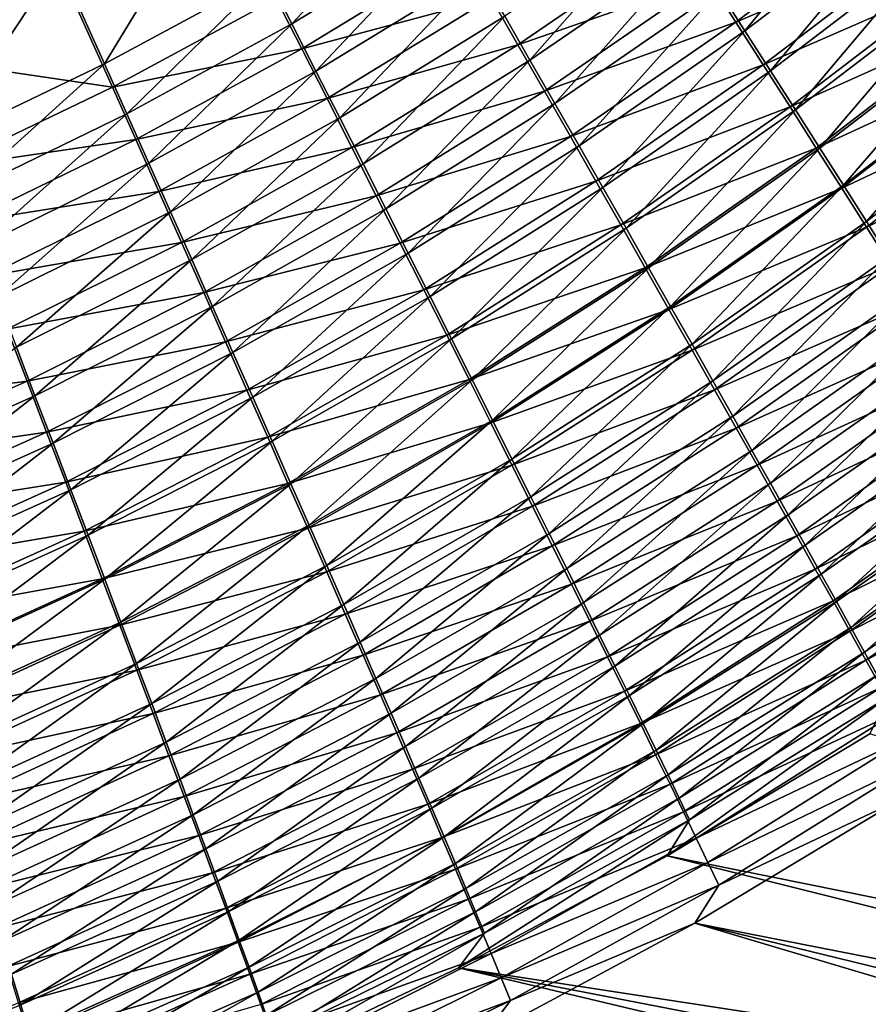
# Model space of a CAD drawing. Header units: metres. Extents: x -900 to 900, y -400 to 400.
# Tile 168 of 243: x 488 to 521, y -266 to -228. Entities that reach past the tile are written whole.
import ezdxf

# ---------------------------------------------------------------- set-up
doc = ezdxf.new("R2010")
doc.units = ezdxf.units.M

msp = doc.modelspace()

# ---------------------------------------------------------------- linework, layer by layer
at = {"layer": 'top'}
for points in [[(489.337891, -225.608505, -489.214813), (487.541382, -221.610062, -490.113922), (483.094116, -228.531937, -489.249817)], [(520.940369, -222.038162, -484.041016), (514.806274, -226.690552, -483.945801), (515.813599, -228.261948, -482.933075)], [(520.940369, -222.038162, -484.041016), (515.813599, -228.261948, -482.933075), (522.013123, -223.540604, -483.054932)], [(495.45816, -222.371109, -489.178009), (489.337891, -225.608505, -489.214813), (491.097595, -229.536926, -487.99057)], [(491.097595, -229.536926, -487.99057), (497.383942, -226.13916, -487.993622), (495.45816, -222.371109, -489.178009)], [(498.328613, -227.991348, -487.285156), (503.521576, -222.436081, -487.991394), (497.383942, -226.13916, -487.993622)], [(498.328613, -227.991348, -487.285156), (504.543335, -224.210403, -487.304718), (503.521576, -222.436081, -487.991394)], [(521.646057, -223.224533, -486.709045), (515.463318, -227.923996, -486.604858), (514.385925, -226.241791, -487.598938)], [(521.646057, -223.224533, -486.709045), (522.771423, -224.80394, -485.672852), (515.463318, -227.923996, -486.604858)], [(512.733276, -223.463058, -485.769806), (506.542511, -227.688644, -485.711548), (507.517517, -229.388351, -484.807587)], [(512.733276, -223.463058, -485.769806), (507.517517, -229.388351, -484.807587), (513.779053, -225.090271, -484.891754)], [(522.013123, -223.540604, -483.054932), (515.813599, -228.261948, -482.933075), (516.799927, -229.802521, -481.854828)], [(516.799927, -229.802521, -481.854828), (523.064209, -225.014481, -482.004913), (522.013123, -223.540604, -483.054932)], [(498.328613, -227.991348, -487.285156), (499.259399, -229.818909, -486.500549), (504.543335, -224.210403, -487.304718)], [(499.259399, -229.818909, -486.500549), (505.55072, -225.96196, -486.544342), (504.543335, -224.210403, -487.304718)], [(513.289063, -224.531281, -488.521606), (507.055664, -228.795639, -488.456207), (506.015533, -226.980637, -489.33139)], [(513.289063, -224.531281, -488.521606), (514.385925, -226.241791, -487.598938), (507.055664, -228.795639, -488.456207)], [(489.555481, -226.298203, -492.129059), (483.289215, -229.238678, -492.161194), (481.593872, -224.862442, -493.139069)], [(522.771423, -224.80394, -485.672852), (516.519897, -229.575806, -485.540649), (515.463318, -227.923996, -486.604858)], [(522.771423, -224.80394, -485.672852), (523.874023, -226.353302, -484.569489), (516.519897, -229.575806, -485.540649)], [(504.959076, -225.139465, -490.130463), (498.708801, -228.950684, -490.105591), (497.718231, -227.003845, -490.850128)], [(504.959076, -225.139465, -490.130463), (506.015533, -226.980637, -489.33139), (498.708801, -228.950684, -490.105591)], [(513.779053, -225.090271, -484.891754), (507.517517, -229.388351, -484.807587), (508.474548, -231.058975, -483.83374)], [(513.779053, -225.090271, -484.891754), (508.474548, -231.058975, -483.83374), (514.806274, -226.690552, -483.945801)], [(517.763916, -231.310303, -480.712189), (523.064209, -225.014481, -482.004913), (516.799927, -229.802521, -481.854828)], [(523.064209, -225.014481, -482.004913), (517.763916, -231.310303, -480.712189), (524.092346, -226.457962, -480.89212)], [(484.676453, -232.620102, -487.981598), (489.337891, -225.608505, -489.214813), (483.094116, -228.531937, -489.249817)], [(489.337891, -225.608505, -489.214813), (484.676453, -232.620102, -487.981598), (491.097595, -229.536926, -487.99057)], [(499.259399, -229.818909, -486.500549), (500.175201, -231.619568, -485.641174), (505.55072, -225.96196, -486.544342)], [(500.175201, -231.619568, -485.641174), (506.542511, -227.688644, -485.711548), (505.55072, -225.96196, -486.544342)], [(489.555481, -226.298203, -492.129059), (491.40033, -230.42717, -490.842468), (483.289215, -229.238678, -492.161194)], [(497.718231, -227.003845, -490.850128), (491.40033, -230.42717, -490.842468), (489.555481, -226.298203, -492.129059)], [(491.959991, -231.46669, -487.257965), (497.383942, -226.13916, -487.993622), (491.097595, -229.536926, -487.99057)], [(491.959991, -231.46669, -487.257965), (498.328613, -227.991348, -487.285156), (497.383942, -226.13916, -487.993622)], [(514.385925, -226.241791, -487.598938), (508.078156, -230.582275, -487.506226), (507.055664, -228.795639, -488.456207)], [(514.385925, -226.241791, -487.598938), (515.463318, -227.923996, -486.604858), (508.078156, -230.582275, -487.506226)], [(523.874023, -226.353302, -484.569489), (517.554382, -231.19519, -484.407532), (516.519897, -229.575806, -485.540649)], [(523.874023, -226.353302, -484.569489), (524.952515, -227.870697, -483.400146), (517.554382, -231.19519, -484.407532)], [(524.092346, -226.457962, -480.89212), (517.763916, -231.310303, -480.712189), (518.704285, -232.783386, -479.50647)], [(518.704285, -232.783386, -479.50647), (525.096252, -227.869308, -479.717712), (524.092346, -226.457962, -480.89212)], [(514.806274, -226.690552, -483.945801), (508.474548, -231.058975, -483.83374), (509.412354, -232.69841, -482.79126)], [(514.806274, -226.690552, -483.945801), (509.412354, -232.69841, -482.79126), (515.813599, -228.261948, -482.933075)], [(498.708801, -228.950684, -490.105591), (491.40033, -230.42717, -490.842468), (497.718231, -227.003845, -490.850128)], [(506.015533, -226.980637, -489.33139), (499.684784, -230.871628, -489.281036), (498.708801, -228.950684, -490.105591)], [(506.015533, -226.980637, -489.33139), (507.055664, -228.795639, -488.456207), (499.684784, -230.871628, -489.281036)], [(491.959991, -231.46669, -487.257965), (492.809082, -233.369797, -486.446564), (498.328613, -227.991348, -487.285156)], [(492.809082, -233.369797, -486.446564), (499.259399, -229.818909, -486.500549), (498.328613, -227.991348, -487.285156)], [(506.542511, -227.688644, -485.711548), (500.175201, -231.619568, -485.641174), (501.074799, -233.391083, -484.708405)], [(506.542511, -227.688644, -485.711548), (501.074799, -233.391083, -484.708405), (507.517517, -229.388351, -484.807587)], [(515.463318, -227.923996, -486.604858), (509.081757, -232.338303, -486.482849), (508.078156, -230.582275, -487.506226)], [(515.463318, -227.923996, -486.604858), (516.519897, -229.575806, -485.540649), (509.081757, -232.338303, -486.482849)], [(524.952515, -227.870697, -483.400146), (518.565369, -232.78009, -483.206818), (517.554382, -231.19519, -484.407532)], [(524.952515, -227.870697, -483.400146), (526.005554, -229.354279, -482.166077), (518.565369, -232.78009, -483.206818)], [(519.619995, -234.220062, -478.239227), (525.096252, -227.869308, -479.717712), (518.704285, -232.783386, -479.50647)], [(519.619995, -234.220062, -478.239227), (526.074768, -229.246902, -478.483215), (525.096252, -227.869308, -479.717712)], [(515.813599, -228.261948, -482.933075), (509.412354, -232.69841, -482.79126), (510.329773, -234.30455, -481.681427)], [(515.813599, -228.261948, -482.933075), (510.329773, -234.30455, -481.681427), (516.799927, -229.802521, -481.854828)], [(492.304413, -232.455414, -490.07254), (491.40033, -230.42717, -490.842468), (498.708801, -228.950684, -490.105591)], [(498.708801, -228.950684, -490.105591), (499.684784, -230.871628, -489.281036), (492.304413, -232.455414, -490.07254)], [(507.055664, -228.795639, -488.456207), (500.644989, -232.764282, -488.37793), (499.684784, -230.871628, -489.281036)], [(507.055664, -228.795639, -488.456207), (508.078156, -230.582275, -487.506226), (500.644989, -232.764282, -488.37793)], [(491.40033, -230.42717, -490.842468), (484.947723, -233.535233, -490.8284), (483.289215, -229.238678, -492.161194)], [(491.097595, -229.536926, -487.99057), (484.676453, -232.620102, -487.981598), (485.450989, -234.626877, -487.222382)], [(485.450989, -234.626877, -487.222382), (491.959991, -231.46669, -487.257965), (491.097595, -229.536926, -487.99057)], [(507.517517, -229.388351, -484.807587), (501.074799, -233.391083, -484.708405), (501.957092, -235.131149, -483.703552)], [(507.517517, -229.388351, -484.807587), (501.957092, -235.131149, -483.703552), (508.474548, -231.058975, -483.83374)], [(518.565369, -232.78009, -483.206818), (526.005554, -229.354279, -482.166077), (519.551697, -234.328491, -481.939789)], [(519.551697, -234.328491, -481.939789), (526.005554, -229.354279, -482.166077), (527.031982, -230.802353, -480.868896)], [(526.074768, -229.246902, -478.483215), (519.619995, -234.220062, -478.239227), (520.51001, -235.618637, -476.91217)], [(527.026794, -230.589142, -477.190216), (526.074768, -229.246902, -478.483215), (520.51001, -235.618637, -476.91217)], [(492.809082, -233.369797, -486.446564), (493.643799, -235.24382, -485.55777), (499.259399, -229.818909, -486.500549)], [(493.643799, -235.24382, -485.55777), (500.175201, -231.619568, -485.641174), (499.259399, -229.818909, -486.500549)], [(516.519897, -229.575806, -485.540649), (510.065247, -234.061523, -485.387299), (509.081757, -232.338303, -486.482849)], [(516.519897, -229.575806, -485.540649), (517.554382, -231.19519, -484.407532), (510.065247, -234.061523, -485.387299)], [(516.799927, -229.802521, -481.854828), (510.329773, -234.30455, -481.681427), (511.225586, -235.87529, -480.505463)], [(511.225586, -235.87529, -480.505463), (517.763916, -231.310303, -480.712189), (516.799927, -229.802521, -481.854828)], [(491.40033, -230.42717, -490.842468), (492.304413, -232.455414, -490.07254), (484.947723, -233.535233, -490.8284)], [(508.078156, -230.582275, -487.506226), (501.588257, -234.626266, -487.397644), (500.644989, -232.764282, -488.37793)], [(508.078156, -230.582275, -487.506226), (509.081757, -232.338303, -486.482849), (501.588257, -234.626266, -487.397644)], [(527.026794, -230.589142, -477.190216), (520.51001, -235.618637, -476.91217), (521.373169, -236.977402, -475.526947)], [(499.684784, -230.871628, -489.281036), (493.19458, -234.455643, -489.219788), (492.304413, -232.455414, -490.07254)], [(499.684784, -230.871628, -489.281036), (500.644989, -232.764282, -488.37793), (493.19458, -234.455643, -489.219788)], [(527.031982, -230.802353, -480.868896), (520.512085, -235.838593, -480.608124), (519.551697, -234.328491, -481.939789)], [(528.030579, -232.213257, -479.510223), (520.512085, -235.838593, -480.608124), (527.031982, -230.802353, -480.868896)], [(508.474548, -231.058975, -483.83374), (501.957092, -235.131149, -483.703552), (502.820923, -236.83754, -482.627991)], [(508.474548, -231.058975, -483.83374), (502.820923, -236.83754, -482.627991), (509.412354, -232.69841, -482.79126)], [(517.554382, -231.19519, -484.407532), (511.027283, -235.749741, -484.220978), (510.065247, -234.061523, -485.387299)], [(517.554382, -231.19519, -484.407532), (518.565369, -232.78009, -483.206818), (511.027283, -235.749741, -484.220978)], [(512.098572, -237.408569, -479.264771), (517.763916, -231.310303, -480.712189), (511.225586, -235.87529, -480.505463)], [(517.763916, -231.310303, -480.712189), (512.098572, -237.408569, -479.264771), (518.704285, -232.783386, -479.50647)], [(486.212952, -236.604828, -486.381409), (491.959991, -231.46669, -487.257965), (485.450989, -234.626877, -487.222382)], [(491.959991, -231.46669, -487.257965), (486.212952, -236.604828, -486.381409), (492.809082, -233.369797, -486.446564)], [(500.175201, -231.619568, -485.641174), (493.643799, -235.24382, -485.55777), (494.463074, -237.086319, -484.593079)], [(501.074799, -233.391083, -484.708405), (500.175201, -231.619568, -485.641174), (494.463074, -237.086319, -484.593079)], [(492.304413, -232.455414, -490.07254), (485.759552, -235.644257, -490.030518), (484.947723, -233.535233, -490.8284)], [(492.304413, -232.455414, -490.07254), (493.19458, -234.455643, -489.219788), (485.759552, -235.644257, -490.030518)], [(509.081757, -232.338303, -486.482849), (502.513336, -236.4552, -486.341614), (501.588257, -234.626266, -487.397644)], [(509.081757, -232.338303, -486.482849), (510.065247, -234.061523, -485.387299), (502.513336, -236.4552, -486.341614)], [(528.030579, -232.213257, -479.510223), (521.445435, -237.308609, -479.213593), (520.512085, -235.838593, -480.608124)], [(500.644989, -232.764282, -488.37793), (494.069641, -236.425262, -488.285767), (493.19458, -234.455643, -489.219788)], [(500.644989, -232.764282, -488.37793), (501.588257, -234.626266, -487.397644), (494.069641, -236.425262, -488.285767)], [(509.412354, -232.69841, -482.79126), (502.820923, -236.83754, -482.627991), (503.6651, -238.50795, -481.483032)], [(509.412354, -232.69841, -482.79126), (503.6651, -238.50795, -481.483032), (510.329773, -234.30455, -481.681427)], [(511.027283, -235.749741, -484.220978), (518.565369, -232.78009, -483.206818), (511.966644, -237.400711, -482.985199)], [(511.966644, -237.400711, -482.985199), (518.565369, -232.78009, -483.206818), (519.551697, -234.328491, -481.939789)], [(518.704285, -232.783386, -479.50647), (512.098572, -237.408569, -479.264771), (512.947754, -238.902557, -477.960999)], [(512.947754, -238.902557, -477.960999), (519.619995, -234.220062, -478.239227), (518.704285, -232.783386, -479.50647)], [(486.212952, -236.604828, -486.381409), (486.961273, -238.5513, -485.460205), (492.809082, -233.369797, -486.446564)], [(492.809082, -233.369797, -486.446564), (486.961273, -238.5513, -485.460205), (493.643799, -235.24382, -485.55777)], [(501.074799, -233.391083, -484.708405), (494.463074, -237.086319, -484.593079), (495.265808, -238.894852, -483.553925)], [(501.074799, -233.391083, -484.708405), (495.265808, -238.894852, -483.553925), (501.957092, -235.131149, -483.703552)], [(510.065247, -234.061523, -485.387299), (503.419037, -238.248688, -485.211304), (502.513336, -236.4552, -486.341614)], [(510.065247, -234.061523, -485.387299), (511.027283, -235.749741, -484.220978), (503.419037, -238.248688, -485.211304)], [(493.19458, -234.455643, -489.219788), (486.558167, -237.722977, -489.146698), (485.759552, -235.644257, -490.030518)], [(493.19458, -234.455643, -489.219788), (494.069641, -236.425262, -488.285767), (486.558167, -237.722977, -489.146698)], [(510.329773, -234.30455, -481.681427), (503.6651, -238.50795, -481.483032), (504.488525, -240.140137, -480.270081)], [(510.329773, -234.30455, -481.681427), (504.488525, -240.140137, -480.270081), (511.225586, -235.87529, -480.505463)], [(519.551697, -234.328491, -481.939789), (512.88208, -239.012299, -481.681366), (511.966644, -237.400711, -482.985199)], [(520.512085, -235.838593, -480.608124), (512.88208, -239.012299, -481.681366), (519.551697, -234.328491, -481.939789)], [(513.772034, -240.355438, -476.595947), (519.619995, -234.220062, -478.239227), (512.947754, -238.902557, -477.960999)], [(520.51001, -235.618637, -476.91217), (519.619995, -234.220062, -478.239227), (513.772034, -240.355438, -476.595947)], [(501.588257, -234.626266, -487.397644), (494.928467, -238.36174, -487.271942), (494.069641, -236.425262, -488.285767)], [(501.588257, -234.626266, -487.397644), (502.513336, -236.4552, -486.341614), (494.928467, -238.36174, -487.271942)], [(501.957092, -235.131149, -483.703552), (495.265808, -238.894852, -483.553925), (496.050903, -240.666946, -482.441742)], [(501.957092, -235.131149, -483.703552), (496.050903, -240.666946, -482.441742), (502.820923, -236.83754, -482.627991)], [(493.643799, -235.24382, -485.55777), (486.961273, -238.5513, -485.460205), (487.695007, -240.463669, -484.460358)], [(494.463074, -237.086319, -484.593079), (493.643799, -235.24382, -485.55777), (487.695007, -240.463669, -484.460358)], [(503.419037, -238.248688, -485.211304), (511.027283, -235.749741, -484.220978), (504.304138, -240.004333, -484.008057)], [(504.304138, -240.004333, -484.008057), (511.027283, -235.749741, -484.220978), (511.966644, -237.400711, -482.985199)], [(511.225586, -235.87529, -480.505463), (504.488525, -240.140137, -480.270081), (505.29007, -241.731857, -478.99054)], [(505.29007, -241.731857, -478.99054), (512.098572, -237.408569, -479.264771), (511.225586, -235.87529, -480.505463)], [(520.512085, -235.838593, -480.608124), (513.772522, -240.582535, -480.311249), (512.88208, -239.012299, -481.681366)], [(520.51001, -235.618637, -476.91217), (513.772034, -240.355438, -476.595947), (514.570435, -241.765381, -475.171387)], [(521.445435, -237.308609, -479.213593), (513.772522, -240.582535, -480.311249), (520.512085, -235.838593, -480.608124)], [(521.373169, -236.977402, -475.526947), (520.51001, -235.618637, -476.91217), (514.570435, -241.765381, -475.171387)], [(494.069641, -236.425262, -488.285767), (487.342499, -239.768585, -488.178589), (486.558167, -237.722977, -489.146698)], [(494.069641, -236.425262, -488.285767), (494.928467, -238.36174, -487.271942), (487.342499, -239.768585, -488.178589)], [(502.513336, -236.4552, -486.341614), (495.769958, -240.262466, -486.17984), (494.928467, -238.36174, -487.271942)], [(502.513336, -236.4552, -486.341614), (503.419037, -238.248688, -485.211304), (495.769958, -240.262466, -486.17984)], [(494.463074, -237.086319, -484.593079), (487.695007, -240.463669, -484.460358), (488.413116, -242.339294, -483.383392)], [(494.463074, -237.086319, -484.593079), (488.413116, -242.339294, -483.383392), (495.265808, -238.894852, -483.553925)], [(502.820923, -236.83754, -482.627991), (496.050903, -240.666946, -482.441742), (496.817291, -242.400177, -481.258026)], [(502.820923, -236.83754, -482.627991), (496.817291, -242.400177, -481.258026), (503.6651, -238.50795, -481.483032)], [(514.570435, -241.765381, -475.171387), (515.341919, -243.130615, -473.689087), (521.373169, -236.977402, -475.526947)], [(515.341919, -243.130615, -473.689087), (522.208496, -238.294708, -474.085266), (521.373169, -236.977402, -475.526947)], [(511.966644, -237.400711, -482.985199), (505.16745, -241.719772, -482.733337), (504.304138, -240.004333, -484.008057)], [(512.88208, -239.012299, -481.681366), (505.16745, -241.719772, -482.733337), (511.966644, -237.400711, -482.985199)], [(506.068695, -243.281158, -477.64621), (512.098572, -237.408569, -479.264771), (505.29007, -241.731857, -478.99054)], [(512.098572, -237.408569, -479.264771), (506.068695, -243.281158, -477.64621), (512.947754, -238.902557, -477.960999)], [(521.445435, -237.308609, -479.213593), (514.636841, -242.109528, -478.87677), (513.772522, -240.582535, -480.311249)], [(522.350708, -238.736771, -477.757965), (514.636841, -242.109528, -478.87677), (521.445435, -237.308609, -479.213593)], [(495.769958, -240.262466, -486.17984), (503.419037, -238.248688, -485.211304), (496.592957, -242.124893, -485.011017)], [(496.592957, -242.124893, -485.011017), (503.419037, -238.248688, -485.211304), (504.304138, -240.004333, -484.008057)], [(494.928467, -238.36174, -487.271942), (488.111511, -241.778336, -487.127808), (487.342499, -239.768585, -488.178589)], [(494.928467, -238.36174, -487.271942), (495.769958, -240.262466, -486.17984), (488.111511, -241.778336, -487.127808)], [(503.6651, -238.50795, -481.483032), (496.817291, -242.400177, -481.258026), (497.563904, -244.092087, -480.00415)], [(503.6651, -238.50795, -481.483032), (497.563904, -244.092087, -480.00415), (504.488525, -240.140137, -480.270081)], [(522.208496, -238.294708, -474.085266), (515.341919, -243.130615, -473.689087), (516.085449, -244.449326, -472.150879)], [(523.014832, -239.568848, -472.588776), (522.208496, -238.294708, -474.085266), (516.085449, -244.449326, -472.150879)], [(495.265808, -238.894852, -483.553925), (488.413116, -242.339294, -483.383392), (489.114594, -244.175537, -482.230927)], [(495.265808, -238.894852, -483.553925), (489.114594, -244.175537, -482.230927), (496.050903, -240.666946, -482.441742)], [(512.88208, -239.012299, -481.681366), (506.007782, -243.39267, -481.388672), (505.16745, -241.719772, -482.733337)], [(513.772522, -240.582535, -480.311249), (506.007782, -243.39267, -481.388672), (512.88208, -239.012299, -481.681366)], [(512.947754, -238.902557, -477.960999), (506.068695, -243.281158, -477.64621), (506.823456, -244.786087, -476.239014)], [(506.823456, -244.786087, -476.239014), (513.772034, -240.355438, -476.595947), (512.947754, -238.902557, -477.960999)], [(522.350708, -238.736771, -477.757965), (515.473999, -243.591385, -477.37973), (514.636841, -242.109528, -478.87677)], [(523.226624, -240.121307, -476.243011), (515.473999, -243.591385, -477.37973), (522.350708, -238.736771, -477.757965)], [(487.342499, -239.768585, -488.178589), (488.111511, -241.778336, -487.127808), (480.477081, -242.786377, -488.055115)], [(523.014832, -239.568848, -472.588776), (516.085449, -244.449326, -472.150879), (516.799988, -245.719696, -470.558472)], [(523.791077, -240.798141, -471.039154), (523.014832, -239.568848, -472.588776), (516.799988, -245.719696, -470.558472)], [(504.304138, -240.004333, -484.008057), (497.396332, -243.946442, -483.766998), (496.592957, -242.124893, -485.011017)], [(505.16745, -241.719772, -482.733337), (497.396332, -243.946442, -483.766998), (504.304138, -240.004333, -484.008057)], [(504.488525, -240.140137, -480.270081), (497.563904, -244.092087, -480.00415), (498.289642, -245.740295, -478.681702)], [(504.488525, -240.140137, -480.270081), (498.289642, -245.740295, -478.681702), (505.29007, -241.731857, -478.99054)], [(523.226624, -240.121307, -476.243011), (516.282898, -245.026184, -475.822083), (515.473999, -243.591385, -477.37973)], [(524.072205, -241.460434, -474.670471), (516.282898, -245.026184, -475.822083), (523.226624, -240.121307, -476.243011)], [(487.695007, -240.463669, -484.460358), (481.412079, -245.45546, -483.190369), (488.413116, -242.339294, -483.383392)], [(488.111511, -241.778336, -487.127808), (495.769958, -240.262466, -486.17984), (488.864136, -243.749435, -485.996002)], [(488.864136, -243.749435, -485.996002), (495.769958, -240.262466, -486.17984), (496.592957, -242.124893, -485.011017)], [(507.553406, -246.244705, -474.770874), (513.772034, -240.355438, -476.595947), (506.823456, -244.786087, -476.239014)], [(514.570435, -241.765381, -475.171387), (513.772034, -240.355438, -476.595947), (507.553406, -246.244705, -474.770874)], [(496.050903, -240.666946, -482.441742), (489.114594, -244.175537, -482.230927), (489.798401, -245.969757, -481.004486)], [(496.050903, -240.666946, -482.441742), (489.798401, -245.969757, -481.004486), (496.817291, -242.400177, -481.258026)], [(513.772522, -240.582535, -480.311249), (506.824066, -245.020935, -479.975922), (506.007782, -243.39267, -481.388672)], [(514.636841, -242.109528, -478.87677), (506.824066, -245.020935, -479.975922), (513.772522, -240.582535, -480.311249)], [(523.791077, -240.798141, -471.039154), (516.799988, -245.719696, -470.558472), (517.484558, -246.939926, -468.913727)], [(524.536255, -241.980911, -469.43808), (523.791077, -240.798141, -471.039154), (517.484558, -246.939926, -468.913727)], [(524.072205, -241.460434, -474.670471), (517.062439, -246.412064, -474.205627), (516.282898, -245.026184, -475.822083)], [(524.88623, -242.752411, -473.042084), (517.062439, -246.412064, -474.205627), (524.072205, -241.460434, -474.670471)], [(480.477081, -242.786377, -488.055115), (488.111511, -241.778336, -487.127808), (481.150574, -244.867645, -486.963806)], [(481.150574, -244.867645, -486.963806), (488.111511, -241.778336, -487.127808), (488.864136, -243.749435, -485.996002)], [(505.16745, -241.719772, -482.733337), (498.178925, -245.724518, -482.44928), (497.396332, -243.946442, -483.766998)], [(506.007782, -243.39267, -481.388672), (498.178925, -245.724518, -482.44928), (505.16745, -241.719772, -482.733337)], [(505.29007, -241.731857, -478.99054), (498.289642, -245.740295, -478.681702), (498.993622, -247.342667, -477.292603)], [(498.993622, -247.342667, -477.292603), (506.068695, -243.281158, -477.64621), (505.29007, -241.731857, -478.99054)], [(508.257568, -247.655075, -473.243622), (514.570435, -241.765381, -475.171387), (507.553406, -246.244705, -474.770874)], [(515.341919, -243.130615, -473.689087), (514.570435, -241.765381, -475.171387), (508.257568, -247.655075, -473.243622)], [(517.484558, -246.939926, -468.913727), (518.138184, -248.108276, -467.218506), (524.536255, -241.980911, -469.43808)], [(518.138184, -248.108276, -467.218506), (525.249329, -243.115524, -467.787384), (524.536255, -241.980911, -469.43808)], [(488.413116, -242.339294, -483.383392), (481.412079, -245.45546, -483.190369), (482.024841, -247.353699, -481.993683)], [(488.413116, -242.339294, -483.383392), (482.024841, -247.353699, -481.993683), (489.114594, -244.175537, -482.230927)], [(496.592957, -242.124893, -485.011017), (489.599304, -245.679123, -484.784821), (488.864136, -243.749435, -485.996002)], [(497.396332, -243.946442, -483.766998), (489.599304, -245.679123, -484.784821), (496.592957, -242.124893, -485.011017)], [(496.817291, -242.400177, -481.258026), (489.798401, -245.969757, -481.004486), (490.463593, -247.719299, -479.705627)], [(496.817291, -242.400177, -481.258026), (490.463593, -247.719299, -479.705627), (497.563904, -244.092087, -480.00415)], [(514.636841, -242.109528, -478.87677), (507.615356, -246.602524, -478.497101), (506.824066, -245.020935, -479.975922)], [(515.473999, -243.591385, -477.37973), (507.615356, -246.602524, -478.497101), (514.636841, -242.109528, -478.87677)], [(524.88623, -242.752411, -473.042084), (517.811646, -247.747101, -472.532257), (517.062439, -246.412064, -474.205627)], [(525.667664, -243.995438, -471.35965), (517.811646, -247.747101, -472.532257), (524.88623, -242.752411, -473.042084)], [(515.341919, -243.130615, -473.689087), (508.257568, -247.655075, -473.243622), (508.934937, -249.015289, -471.65921)], [(516.085449, -244.449326, -472.150879), (515.341919, -243.130615, -473.689087), (508.934937, -249.015289, -471.65921)], [(525.249329, -243.115524, -467.787384), (518.138184, -248.108276, -467.218506), (518.759949, -249.223236, -465.475616)], [(525.929321, -244.200546, -466.089661), (525.249329, -243.115524, -467.787384), (518.759949, -249.223236, -465.475616)], [(506.007782, -243.39267, -481.388672), (498.939667, -247.45665, -481.059509), (498.178925, -245.724518, -482.44928)], [(506.824066, -245.020935, -479.975922), (498.939667, -247.45665, -481.059509), (506.007782, -243.39267, -481.388672)], [(499.674896, -248.897125, -475.838928), (506.068695, -243.281158, -477.64621), (498.993622, -247.342667, -477.292603)], [(506.068695, -243.281158, -477.64621), (499.674896, -248.897125, -475.838928), (506.823456, -244.786087, -476.239014)], [(515.473999, -243.591385, -477.37973), (508.380554, -248.135406, -476.954224), (507.615356, -246.602524, -478.497101)], [(516.282898, -245.026184, -475.822083), (508.380554, -248.135406, -476.954224), (515.473999, -243.591385, -477.37973)], [(488.864136, -243.749435, -485.996002), (481.808838, -246.907104, -485.788452), (481.150574, -244.867645, -486.963806)], [(489.599304, -245.679123, -484.784821), (481.808838, -246.907104, -485.788452), (488.864136, -243.749435, -485.996002)], [(497.396332, -243.946442, -483.766998), (490.315948, -247.564606, -483.495911), (489.599304, -245.679123, -484.784821)], [(498.178925, -245.724518, -482.44928), (490.315948, -247.564606, -483.495911), (497.396332, -243.946442, -483.766998)], [(482.024841, -247.353699, -481.993683), (482.621216, -249.206497, -480.720428), (489.114594, -244.175537, -482.230927)], [(489.114594, -244.175537, -482.230927), (482.621216, -249.206497, -480.720428), (489.798401, -245.969757, -481.004486)], [(497.563904, -244.092087, -480.00415), (490.463593, -247.719299, -479.705627), (491.109131, -249.421616, -478.335999)], [(497.563904, -244.092087, -480.00415), (491.109131, -249.421616, -478.335999), (498.289642, -245.740295, -478.681702)], [(525.667664, -243.995438, -471.35965), (518.529297, -249.029388, -470.803864), (517.811646, -247.747101, -472.532257)], [(526.415283, -245.187805, -469.625122), (518.529297, -249.029388, -470.803864), (525.667664, -243.995438, -471.35965)], [(525.929321, -244.200546, -466.089661), (518.759949, -249.223236, -465.475616), (519.349121, -250.283371, -463.687897)], [(526.575439, -245.234619, -464.347626), (525.929321, -244.200546, -466.089661), (519.349121, -250.283371, -463.687897)], [(516.085449, -244.449326, -472.150879), (508.934937, -249.015289, -471.65921), (509.584564, -250.32338, -470.019531)], [(516.799988, -245.719696, -470.558472), (516.085449, -244.449326, -472.150879), (509.584564, -250.32338, -470.019531)], [(506.824066, -245.020935, -479.975922), (499.677521, -249.140564, -479.599701), (498.939667, -247.45665, -481.059509)], [(506.823456, -244.786087, -476.239014), (499.674896, -248.897125, -475.838928), (500.33255, -250.401627, -474.322693)], [(507.615356, -246.602524, -478.497101), (499.677521, -249.140564, -479.599701), (506.824066, -245.020935, -479.975922)], [(500.33255, -250.401627, -474.322693), (507.553406, -246.244705, -474.770874), (506.823456, -244.786087, -476.239014)], [(516.282898, -245.026184, -475.822083), (509.118713, -249.617554, -475.349274), (508.380554, -248.135406, -476.954224)], [(517.062439, -246.412064, -474.205627), (509.118713, -249.617554, -475.349274), (516.282898, -245.026184, -475.822083)], [(526.415283, -245.187805, -469.625122), (519.214478, -250.257111, -469.022491), (518.529297, -249.029388, -470.803864)], [(527.128296, -246.328033, -467.841156), (519.214478, -250.257111, -469.022491), (526.415283, -245.187805, -469.625122)], [(526.575439, -245.234619, -464.347626), (519.349121, -250.283371, -463.687897), (519.904846, -251.287231, -461.858215)], [(527.186829, -246.216354, -462.563995), (526.575439, -245.234619, -464.347626), (519.904846, -251.287231, -461.858215)], [(489.599304, -245.679123, -484.784821), (482.450867, -248.901764, -484.530853), (481.808838, -246.907104, -485.788452)], [(490.315948, -247.564606, -483.495911), (482.450867, -248.901764, -484.530853), (489.599304, -245.679123, -484.784821)], [(498.178925, -245.724518, -482.44928), (491.013031, -249.403107, -482.13092), (490.315948, -247.564606, -483.495911)], [(498.939667, -247.45665, -481.059509), (491.013031, -249.403107, -482.13092), (498.178925, -245.724518, -482.44928)], [(498.289642, -245.740295, -478.681702), (491.109131, -249.421616, -478.335999), (491.734192, -251.074417, -476.897736)], [(498.289642, -245.740295, -478.681702), (491.734192, -251.074417, -476.897736), (498.993622, -247.342667, -477.292603)], [(516.799988, -245.719696, -470.558472), (509.584564, -250.32338, -470.019531), (510.205475, -251.577438, -468.326477)], [(517.484558, -246.939926, -468.913727), (516.799988, -245.719696, -470.558472), (510.205475, -251.577438, -468.326477)], [(489.798401, -245.969757, -481.004486), (482.621216, -249.206497, -480.720428), (483.200317, -251.011002, -479.372284)], [(489.798401, -245.969757, -481.004486), (483.200317, -251.011002, -479.372284), (490.463593, -247.719299, -479.705627)], [(500.965729, -251.854065, -472.745911), (507.553406, -246.244705, -474.770874), (500.33255, -250.401627, -474.322693)], [(500.965729, -251.854065, -472.745911), (508.257568, -247.655075, -473.243622), (507.553406, -246.244705, -474.770874)], [(519.904846, -251.287231, -461.858215), (520.426392, -252.233383, -459.989532), (527.186829, -246.216354, -462.563995)], [(520.426392, -252.233383, -459.989532), (527.762573, -247.144394, -460.741486), (527.186829, -246.216354, -462.563995)], [(507.615356, -246.602524, -478.497101), (500.391571, -250.774094, -478.071991), (499.677521, -249.140564, -479.599701)], [(508.380554, -248.135406, -476.954224), (500.391571, -250.774094, -478.071991), (507.615356, -246.602524, -478.497101)], [(517.062439, -246.412064, -474.205627), (509.828766, -251.046921, -473.684235), (509.118713, -249.617554, -475.349274)], [(517.811646, -247.747101, -472.532257), (509.828766, -251.046921, -473.684235), (517.062439, -246.412064, -474.205627)], [(527.128296, -246.328033, -467.841156), (519.866272, -251.428696, -467.190979), (519.214478, -250.257111, -469.022491)], [(527.805725, -247.414642, -466.01062), (519.866272, -251.428696, -467.190979), (527.128296, -246.328033, -467.841156)], [(510.205475, -251.577438, -468.326477), (510.796783, -252.775589, -466.582153), (517.484558, -246.939926, -468.913727)], [(510.796783, -252.775589, -466.582153), (518.138184, -248.108276, -467.218506), (517.484558, -246.939926, -468.913727)], [(498.993622, -247.342667, -477.292603), (491.734192, -251.074417, -476.897736), (492.337921, -252.675491, -475.393005)], [(492.337921, -252.675491, -475.393005), (499.674896, -248.897125, -475.838928), (498.993622, -247.342667, -477.292603)], [(527.762573, -247.144394, -460.741486), (520.426392, -252.233383, -459.989532), (520.912964, -253.120361, -458.084686)], [(490.315948, -247.564606, -483.495911), (483.075714, -250.848648, -483.19278), (482.450867, -248.901764, -484.530853)], [(491.013031, -249.403107, -482.13092), (483.075714, -250.848648, -483.19278), (490.315948, -247.564606, -483.495911)], [(490.463593, -247.719299, -479.705627), (483.200317, -251.011002, -479.372284), (483.76123, -252.76445, -477.95105)], [(490.463593, -247.719299, -479.705627), (483.76123, -252.76445, -477.95105), (491.109131, -249.421616, -478.335999)], [(498.939667, -247.45665, -481.059509), (491.689545, -251.191956, -480.691589), (491.013031, -249.403107, -482.13092)], [(499.677521, -249.140564, -479.599701), (491.689545, -251.191956, -480.691589), (498.939667, -247.45665, -481.059509)], [(501.573486, -253.25238, -471.110657), (508.257568, -247.655075, -473.243622), (500.965729, -251.854065, -472.745911)], [(508.934937, -249.015289, -471.65921), (508.257568, -247.655075, -473.243622), (501.573486, -253.25238, -471.110657)], [(517.811646, -247.747101, -472.532257), (510.509705, -252.421494, -471.961121), (509.828766, -251.046921, -473.684235)], [(518.529297, -249.029388, -470.803864), (510.509705, -252.421494, -471.961121), (517.811646, -247.747101, -472.532257)], [(527.805725, -247.414642, -466.01062), (520.483826, -252.542587, -465.312408), (519.866272, -251.428696, -467.190979)], [(528.446655, -248.446228, -464.136414), (520.483826, -252.542587, -465.312408), (527.805725, -247.414642, -466.01062)], [(508.380554, -248.135406, -476.954224), (501.080872, -252.355057, -476.478577), (500.391571, -250.774094, -478.071991)], [(509.118713, -249.617554, -475.349274), (501.080872, -252.355057, -476.478577), (508.380554, -248.135406, -476.954224)], [(518.138184, -248.108276, -467.218506), (510.796783, -252.775589, -466.582153), (511.357666, -253.916245, -464.789429)], [(518.759949, -249.223236, -465.475616), (518.138184, -248.108276, -467.218506), (511.357666, -253.916245, -464.789429)], [(528.446655, -248.446228, -464.136414), (521.066345, -253.597305, -463.389771), (520.483826, -252.542587, -465.312408)], [(492.919495, -254.222595, -473.824005), (499.674896, -248.897125, -475.838928), (492.337921, -252.675491, -475.393005)], [(499.674896, -248.897125, -475.838928), (492.919495, -254.222595, -473.824005), (500.33255, -250.401627, -474.322693)], [(499.677521, -249.140564, -479.599701), (492.344543, -252.928711, -479.180084), (491.689545, -251.191956, -480.691589)], [(500.391571, -250.774094, -478.071991), (492.344543, -252.928711, -479.180084), (499.677521, -249.140564, -479.599701)], [(508.934937, -249.015289, -471.65921), (501.573486, -253.25238, -471.110657), (502.154938, -254.594513, -469.418915)], [(509.584564, -250.32338, -470.019531), (508.934937, -249.015289, -471.65921), (502.154938, -254.594513, -469.418915)], [(518.529297, -249.029388, -470.803864), (511.160522, -253.739212, -470.181946), (510.509705, -252.421494, -471.961121)], [(519.214478, -250.257111, -469.022491), (511.160522, -253.739212, -470.181946), (518.529297, -249.029388, -470.803864)], [(518.759949, -249.223236, -465.475616), (511.357666, -253.916245, -464.789429), (511.88739, -254.99791, -462.951355)], [(519.349121, -250.283371, -463.687897), (518.759949, -249.223236, -465.475616), (511.88739, -254.99791, -462.951355)], [(491.013031, -249.403107, -482.13092), (483.682465, -252.744736, -481.776031), (483.075714, -250.848648, -483.19278)], [(491.689545, -251.191956, -480.691589), (483.682465, -252.744736, -481.776031), (491.013031, -249.403107, -482.13092)], [(491.109131, -249.421616, -478.335999), (483.76123, -252.76445, -477.95105), (484.303162, -254.464386, -476.458984)], [(491.109131, -249.421616, -478.335999), (484.303162, -254.464386, -476.458984), (491.734192, -251.074417, -476.897736)], [(509.118713, -249.617554, -475.349274), (501.744446, -253.881271, -474.821533), (501.080872, -252.355057, -476.478577)], [(509.828766, -251.046921, -473.684235), (501.744446, -253.881271, -474.821533), (509.118713, -249.617554, -475.349274)], [(500.33255, -250.401627, -474.322693), (492.919495, -254.222595, -473.824005), (493.478088, -255.713547, -472.192932)], [(493.478088, -255.713547, -472.192932), (500.965729, -251.854065, -472.745911), (500.33255, -250.401627, -474.322693)], [(509.584564, -250.32338, -470.019531), (502.154938, -254.594513, -469.418915), (502.709167, -255.878387, -467.672791)], [(510.205475, -251.577438, -468.326477), (509.584564, -250.32338, -470.019531), (502.709167, -255.878387, -467.672791)], [(519.214478, -250.257111, -469.022491), (511.780243, -254.998138, -468.348907), (511.160522, -253.739212, -470.181946)], [(519.866272, -251.428696, -467.190979), (511.780243, -254.998138, -468.348907), (519.214478, -250.257111, -469.022491)], [(519.349121, -250.283371, -463.687897), (511.88739, -254.99791, -462.951355), (512.385254, -256.019073, -461.071045)], [(519.904846, -251.287231, -461.858215), (519.349121, -250.283371, -463.687897), (512.385254, -256.019073, -461.071045)], [(500.391571, -250.774094, -478.071991), (492.977173, -254.611069, -477.598755), (492.344543, -252.928711, -479.180084)], [(501.080872, -252.355057, -476.478577), (492.977173, -254.611069, -477.598755), (500.391571, -250.774094, -478.071991)], [(491.689545, -251.191956, -480.691589), (484.270111, -254.587143, -480.28244), (483.682465, -252.744736, -481.776031)], [(492.344543, -252.928711, -479.180084), (484.270111, -254.587143, -480.28244), (491.689545, -251.191956, -480.691589)], [(491.734192, -251.074417, -476.897736), (484.303162, -254.464386, -476.458984), (484.825409, -256.108459, -474.898468)], [(491.734192, -251.074417, -476.897736), (484.825409, -256.108459, -474.898468), (492.337921, -252.675491, -475.393005)], [(509.828766, -251.046921, -473.684235), (502.381378, -255.350586, -473.103058), (501.744446, -253.881271, -474.821533)], [(510.509705, -252.421494, -471.961121), (502.381378, -255.350586, -473.103058), (509.828766, -251.046921, -473.684235)], [(502.709167, -255.878387, -467.672791), (503.235321, -257.10202, -465.874481), (510.205475, -251.577438, -468.326477)], [(503.235321, -257.10202, -465.874481), (510.796783, -252.775589, -466.582153), (510.205475, -251.577438, -468.326477)], [(519.866272, -251.428696, -467.190979), (512.368042, -256.196625, -466.465027), (511.780243, -254.998138, -468.348907)], [(520.483826, -252.542587, -465.312408), (512.368042, -256.196625, -466.465027), (519.866272, -251.428696, -467.190979)], [(512.385254, -256.019073, -461.071045), (512.850525, -256.97821, -459.151581), (519.904846, -251.287231, -461.858215)], [(512.850525, -256.97821, -459.151581), (520.426392, -252.233383, -459.989532), (519.904846, -251.287231, -461.858215)], [(494.012848, -257.146088, -470.501953), (500.965729, -251.854065, -472.745911), (493.478088, -255.713547, -472.192932)], [(494.012848, -257.146088, -470.501953), (501.573486, -253.25238, -471.110657), (500.965729, -251.854065, -472.745911)], [(520.426392, -252.233383, -459.989532), (512.850525, -256.97821, -459.151581), (513.28241, -257.87381, -457.196014)], [(520.912964, -253.120361, -458.084686), (520.426392, -252.233383, -459.989532), (513.28241, -257.87381, -457.196014)], [(492.337921, -252.675491, -475.393005), (484.825409, -256.108459, -474.898468), (485.327179, -257.694275, -473.271851)], [(485.327179, -257.694275, -473.271851), (492.919495, -254.222595, -473.824005), (492.337921, -252.675491, -475.393005)], [(501.080872, -252.355057, -476.478577), (493.586578, -256.236694, -475.94989), (492.977173, -254.611069, -477.598755)], [(501.744446, -253.881271, -474.821533), (493.586578, -256.236694, -475.94989), (501.080872, -252.355057, -476.478577)], [(510.509705, -252.421494, -471.961121), (502.990723, -256.760803, -471.325256), (502.381378, -255.350586, -473.103058)], [(511.160522, -253.739212, -470.181946), (502.990723, -256.760803, -471.325256), (510.509705, -252.421494, -471.961121)], [(520.483826, -252.542587, -465.312408), (512.923218, -257.333038, -464.533508), (512.368042, -256.196625, -466.465027)], [(521.066345, -253.597305, -463.389771), (512.923218, -257.333038, -464.533508), (520.483826, -252.542587, -465.312408)], [(492.344543, -252.928711, -479.180084), (484.83786, -256.373291, -478.714447), (484.270111, -254.587143, -480.28244)], [(492.977173, -254.611069, -477.598755), (484.83786, -256.373291, -478.714447), (492.344543, -252.928711, -479.180084)], [(510.796783, -252.775589, -466.582153), (503.235321, -257.10202, -465.874481), (503.732666, -258.263733, -464.0271)], [(511.357666, -253.916245, -464.789429), (510.796783, -252.775589, -466.582153), (503.732666, -258.263733, -464.0271)], [(501.573486, -253.25238, -471.110657), (494.012848, -257.146088, -470.501953), (494.522949, -258.518066, -468.753296)], [(502.154938, -254.594513, -469.418915), (501.573486, -253.25238, -471.110657), (494.522949, -258.518066, -468.753296)], [(520.912964, -253.120361, -458.084686), (513.28241, -257.87381, -457.196014), (513.680298, -258.704346, -455.207428)], [(521.36377, -253.946762, -456.146606), (520.912964, -253.120361, -458.084686), (513.680298, -258.704346, -455.207428)], [(511.160522, -253.739212, -470.181946), (503.571472, -258.109741, -469.490265), (502.990723, -256.760803, -471.325256)], [(511.780243, -254.998138, -468.348907), (503.571472, -258.109741, -469.490265), (511.160522, -253.739212, -470.181946)], [(521.066345, -253.597305, -463.389771), (513.444885, -258.405792, -462.557648), (512.923218, -257.333038, -464.533508)], [(521.612976, -254.591324, -461.426147), (513.444885, -258.405792, -462.557648), (521.066345, -253.597305, -463.389771)], [(485.807739, -259.219482, -471.581543), (492.919495, -254.222595, -473.824005), (485.327179, -257.694275, -473.271851)], [(492.919495, -254.222595, -473.824005), (485.807739, -259.219482, -471.581543), (493.478088, -255.713547, -472.192932)], [(501.744446, -253.881271, -474.821533), (494.171844, -257.803223, -474.235779), (493.586578, -256.236694, -475.94989)], [(502.381378, -255.350586, -473.103058), (494.171844, -257.803223, -474.235779), (501.744446, -253.881271, -474.821533)], [(511.357666, -253.916245, -464.789429), (503.732666, -258.263733, -464.0271), (504.200562, -259.361938, -462.133881)], [(511.88739, -254.99791, -462.951355), (511.357666, -253.916245, -464.789429), (504.200562, -259.361938, -462.133881)], [(513.680298, -258.704346, -455.207428), (512.808044, -260.098267, -452.990143), (521.36377, -253.946762, -456.146606)], [(512.808044, -260.098267, -452.990143), (520.639587, -255.3918, -454.014465), (521.36377, -253.946762, -456.146606)], [(492.977173, -254.611069, -477.598755), (485.384979, -258.100677, -477.074524), (484.83786, -256.373291, -478.714447)], [(493.586578, -256.236694, -475.94989), (485.384979, -258.100677, -477.074524), (492.977173, -254.611069, -477.598755)], [(502.154938, -254.594513, -469.418915), (494.522949, -258.518066, -468.753296), (495.007568, -259.827209, -466.949127)], [(502.709167, -255.878387, -467.672791), (502.154938, -254.594513, -469.418915), (495.007568, -259.827209, -466.949127)], [(521.612976, -254.591324, -461.426147), (513.932373, -259.41333, -460.540619), (513.444885, -258.405792, -462.557648)], [(522.122864, -255.523132, -459.424561), (513.932373, -259.41333, -460.540619), (521.612976, -254.591324, -461.426147)], [(511.780243, -254.998138, -468.348907), (504.122772, -259.395294, -467.600494), (503.571472, -258.109741, -469.490265)], [(512.368042, -256.196625, -466.465027), (504.122772, -259.395294, -467.600494), (511.780243, -254.998138, -468.348907)], [(511.88739, -254.99791, -462.951355), (504.200562, -259.361938, -462.133881), (504.638336, -260.395081, -460.198151)], [(512.385254, -256.019073, -461.071045), (511.88739, -254.99791, -462.951355), (504.638336, -260.395081, -460.198151)], [(502.381378, -255.350586, -473.103058), (494.732147, -259.30838, -472.458771), (494.171844, -257.803223, -474.235779)], [(502.990723, -256.760803, -471.325256), (494.732147, -259.30838, -472.458771), (502.381378, -255.350586, -473.103058)], [(493.478088, -255.713547, -472.192932), (485.807739, -259.219482, -471.581543), (486.266357, -260.681702, -469.829834)], [(486.266357, -260.681702, -469.829834), (494.012848, -257.146088, -470.501953), (493.478088, -255.713547, -472.192932)], [(512.808044, -260.098267, -452.990143), (574.233948, -272.49826, -353.682648), (520.639587, -255.3918, -454.014465)], [(522.122864, -255.523132, -459.424561), (514.384888, -260.354065, -458.485687), (513.932373, -259.41333, -460.540619)], [(522.595215, -256.391205, -457.388031), (514.384888, -260.354065, -458.485687), (522.122864, -255.523132, -459.424561)], [(495.007568, -259.827209, -466.949127), (495.465881, -261.071411, -465.091858), (502.709167, -255.878387, -467.672791)], [(495.465881, -261.071411, -465.091858), (503.235321, -257.10202, -465.874481), (502.709167, -255.878387, -467.672791)], [(504.638336, -260.395081, -460.198151), (505.045349, -261.361603, -458.223175), (512.385254, -256.019073, -461.071045)], [(505.045349, -261.361603, -458.223175), (512.850525, -256.97821, -459.151581), (512.385254, -256.019073, -461.071045)], [(493.586578, -256.236694, -475.94989), (485.910614, -259.766815, -475.365143), (485.384979, -258.100677, -477.074524)], [(494.171844, -257.803223, -474.235779), (485.910614, -259.766815, -475.365143), (493.586578, -256.236694, -475.94989)], [(512.368042, -256.196625, -466.465027), (504.64389, -260.615753, -465.659149), (504.122772, -259.395294, -467.600494)], [(512.923218, -257.333038, -464.533508), (504.64389, -260.615753, -465.659149), (512.368042, -256.196625, -466.465027)], [(522.595215, -256.391205, -457.388031), (514.801636, -261.226379, -456.396057), (514.384888, -260.354065, -458.485687)], [(521.826111, -257.915039, -455.140564), (514.801636, -261.226379, -456.396057), (522.595215, -256.391205, -457.388031)], [(502.990723, -256.760803, -471.325256), (495.266541, -260.749786, -470.621124), (494.732147, -259.30838, -472.458771)], [(503.571472, -258.109741, -469.490265), (495.266541, -260.749786, -470.621124), (502.990723, -256.760803, -471.325256)], [(486.70224, -262.078552, -468.019196), (494.012848, -257.146088, -470.501953), (486.266357, -260.681702, -469.829834)], [(494.522949, -258.518066, -468.753296), (494.012848, -257.146088, -470.501953), (486.70224, -262.078552, -468.019196)], [(503.235321, -257.10202, -465.874481), (495.465881, -261.071411, -465.091858), (495.897308, -262.248932, -463.184845)], [(503.732666, -258.263733, -464.0271), (503.235321, -257.10202, -465.874481), (495.897308, -262.248932, -463.184845)], [(512.850525, -256.97821, -459.151581), (505.045349, -261.361603, -458.223175), (505.420898, -262.259888, -456.212219)], [(513.28241, -257.87381, -457.196014), (512.850525, -256.97821, -459.151581), (505.420898, -262.259888, -456.212219)], [(512.923218, -257.333038, -464.533508), (505.134094, -261.76944, -463.669647), (504.64389, -260.615753, -465.659149)], [(513.444885, -258.405792, -462.557648), (505.134094, -261.76944, -463.669647), (512.923218, -257.333038, -464.533508)], [(494.171844, -257.803223, -474.235779), (486.414001, -261.369202, -473.588837), (485.910614, -259.766815, -475.365143)], [(494.732147, -259.30838, -472.458771), (486.414001, -261.369202, -473.588837), (494.171844, -257.803223, -474.235779)], [(513.28241, -257.87381, -457.196014), (505.420898, -262.259888, -456.212219), (505.764374, -263.088379, -454.168579)], [(513.680298, -258.704346, -455.207428), (513.28241, -257.87381, -457.196014), (505.764374, -263.088379, -454.168579)], [(521.826111, -257.915039, -455.140564), (513.880615, -262.695221, -454.058746), (514.801636, -261.226379, -456.396057)], [(521.826111, -257.915039, -455.140564), (575.763123, -274.838837, -354.836273), (513.880615, -262.695221, -454.058746)], [(503.571472, -258.109741, -469.490265), (495.774231, -262.125153, -468.725159), (495.266541, -260.749786, -470.621124)], [(504.122772, -259.395294, -467.600494), (495.774231, -262.125153, -468.725159), (503.571472, -258.109741, -469.490265)], [(503.732666, -258.263733, -464.0271), (495.897308, -262.248932, -463.184845), (496.301239, -263.358154, -461.231537)], [(504.200562, -259.361938, -462.133881), (503.732666, -258.263733, -464.0271), (496.301239, -263.358154, -461.231537)], [(513.444885, -258.405792, -462.557648), (505.592682, -262.854706, -461.635498), (505.134094, -261.76944, -463.669647)], [(513.932373, -259.41333, -460.540619), (505.592682, -262.854706, -461.635498), (513.444885, -258.405792, -462.557648)], [(494.522949, -258.518066, -468.753296), (486.70224, -262.078552, -468.019196), (487.114685, -263.407715, -466.151917)], [(495.007568, -259.827209, -466.949127), (494.522949, -258.518066, -468.753296), (487.114685, -263.407715, -466.151917)], [(505.764374, -263.088379, -454.168579), (504.764069, -264.420868, -451.867432), (513.680298, -258.704346, -455.207428)], [(504.764069, -264.420868, -451.867432), (512.808044, -260.098267, -452.990143), (513.680298, -258.704346, -455.207428)], [(494.732147, -259.30838, -472.458771), (486.894348, -262.905365, -471.748047), (486.414001, -261.369202, -473.588837)], [(495.266541, -260.749786, -470.621124), (486.894348, -262.905365, -471.748047), (494.732147, -259.30838, -472.458771)], [(504.122772, -259.395294, -467.600494), (496.254333, -263.43222, -466.773468), (495.774231, -262.125153, -468.725159)], [(504.64389, -260.615753, -465.659149), (496.254333, -263.43222, -466.773468), (504.122772, -259.395294, -467.600494)], [(504.200562, -259.361938, -462.133881), (496.301239, -263.358154, -461.231537), (496.677063, -264.3974, -459.235474)], [(504.638336, -260.395081, -460.198151), (504.200562, -259.361938, -462.133881), (496.677063, -264.3974, -459.235474)], [(513.932373, -259.41333, -460.540619), (506.019012, -263.869873, -459.56012), (505.592682, -262.854706, -461.635498)], [(514.384888, -260.354065, -458.485687), (506.019012, -263.869873, -459.56012), (513.932373, -259.41333, -460.540619)], [(487.114685, -263.407715, -466.151917), (487.50293, -264.66687, -464.230652), (495.007568, -259.827209, -466.949127)], [(487.50293, -264.66687, -464.230652), (495.465881, -261.071411, -465.091858), (495.007568, -259.827209, -466.949127)], [(504.764069, -264.420868, -451.867432), (570.347839, -274.478912, -353.763794), (512.808044, -260.098267, -452.990143)], [(570.347839, -274.478912, -353.763794), (574.233948, -272.49826, -353.682648), (512.808044, -260.098267, -452.990143)], [(504.64389, -260.615753, -465.659149), (496.706238, -264.669159, -464.76944), (496.254333, -263.43222, -466.773468)], [(496.677063, -264.3974, -459.235474), (497.024231, -265.365051, -457.200165), (504.638336, -260.395081, -460.198151)], [(505.134094, -261.76944, -463.669647), (496.706238, -264.669159, -464.76944), (504.64389, -260.615753, -465.659149)], [(497.024231, -265.365051, -457.200165), (505.045349, -261.361603, -458.223175), (504.638336, -260.395081, -460.198151)], [(514.384888, -260.354065, -458.485687), (506.412354, -264.813293, -457.446991), (506.019012, -263.869873, -459.56012)], [(514.801636, -261.226379, -456.396057), (506.412354, -264.813293, -457.446991), (514.384888, -260.354065, -458.485687)], [(495.266541, -260.749786, -470.621124), (487.350891, -264.372803, -469.845306), (486.894348, -262.905365, -471.748047)], [(495.774231, -262.125153, -468.725159), (487.350891, -264.372803, -469.845306), (495.266541, -260.749786, -470.621124)], [(495.465881, -261.071411, -465.091858), (487.50293, -264.66687, -464.230652), (487.866486, -265.854248, -462.258942)], [(495.897308, -262.248932, -463.184845), (495.465881, -261.071411, -465.091858), (487.866486, -265.854248, -462.258942)], [(505.045349, -261.361603, -458.223175), (497.024231, -265.365051, -457.200165), (497.342133, -266.25946, -455.12915)], [(505.420898, -262.259888, -456.212219), (505.045349, -261.361603, -458.223175), (497.342133, -266.25946, -455.12915)], [(514.801636, -261.226379, -456.396057), (506.772003, -265.683319, -455.29953), (506.412354, -264.813293, -457.446991)], [(513.880615, -262.695221, -454.058746), (506.772003, -265.683319, -455.29953), (514.801636, -261.226379, -456.396057)], [(505.134094, -261.76944, -463.669647), (497.129272, -265.834259, -462.716797), (496.706238, -264.669159, -464.76944)], [(505.592682, -262.854706, -461.635498), (497.129272, -265.834259, -462.716797), (505.134094, -261.76944, -463.669647)], [(495.774231, -262.125153, -468.725159), (487.782837, -265.769043, -467.883087), (487.350891, -264.372803, -469.845306)], [(496.254333, -263.43222, -466.773468), (487.782837, -265.769043, -467.883087), (495.774231, -262.125153, -468.725159)], [(495.897308, -262.248932, -463.184845), (487.866486, -265.854248, -462.258942), (488.204803, -266.968109, -460.24057)], [(496.301239, -263.358154, -461.231537), (495.897308, -262.248932, -463.184845), (488.204803, -266.968109, -460.24057)], [(505.420898, -262.259888, -456.212219), (497.342133, -266.25946, -455.12915), (497.630188, -267.07901, -453.02594)], [(505.764374, -263.088379, -454.168579), (505.420898, -262.259888, -456.212219), (497.630188, -267.07901, -453.02594)], [(505.592682, -262.854706, -461.635498), (497.522858, -266.925812, -460.619263), (497.129272, -265.834259, -462.716797)], [(506.019012, -263.869873, -459.56012), (497.522858, -266.925812, -460.619263), (505.592682, -262.854706, -461.635498)], [(513.880615, -262.695221, -454.058746), (505.72049, -267.086029, -452.873993), (506.772003, -265.683319, -455.29953)], [(567.861633, -278.775177, -354.943176), (505.72049, -267.086029, -452.873993), (513.880615, -262.695221, -454.058746)], [(575.763123, -274.838837, -354.836273), (571.837402, -276.85553, -354.889526), (513.880615, -262.695221, -454.058746)], [(513.880615, -262.695221, -454.058746), (571.837402, -276.85553, -354.889526), (567.861633, -278.775177, -354.943176)], [(496.301239, -263.358154, -461.231537), (488.204803, -266.968109, -460.24057), (488.517426, -268.006805, -458.179291)], [(496.677063, -264.3974, -459.235474), (496.301239, -263.358154, -461.231537), (488.517426, -268.006805, -458.179291)], [(497.630188, -267.07901, -453.02594), (496.536896, -268.336151, -450.645538), (505.764374, -263.088379, -454.168579)], [(496.536896, -268.336151, -450.645538), (504.764069, -264.420868, -451.867432), (505.764374, -263.088379, -454.168579)], [(496.254333, -263.43222, -466.773468), (488.189423, -267.091675, -465.864136), (487.782837, -265.769043, -467.883087)], [(496.706238, -264.669159, -464.76944), (488.189423, -267.091675, -465.864136), (496.254333, -263.43222, -466.773468)], [(506.019012, -263.869873, -459.56012), (497.886383, -267.942047, -458.48053), (497.522858, -266.925812, -460.619263)], [(506.412354, -264.813293, -457.446991), (497.886383, -267.942047, -458.48053), (506.019012, -263.869873, -459.56012)], [(488.517426, -268.006805, -458.179291), (488.803802, -268.968628, -456.078888), (496.677063, -264.3974, -459.235474)], [(488.803802, -268.968628, -456.078888), (497.024231, -265.365051, -457.200165), (496.677063, -264.3974, -459.235474)], [(504.764069, -264.420868, -451.867432), (496.536896, -268.336151, -450.645538), (562.440125, -278.145294, -353.930542)], [(562.440125, -278.145294, -353.930542), (566.415649, -276.361725, -353.846436), (504.764069, -264.420868, -451.867432)], [(566.415649, -276.361725, -353.846436), (570.347839, -274.478912, -353.763794), (504.764069, -264.420868, -451.867432)], [(487.866486, -265.854248, -462.258942), (487.50293, -264.66687, -464.230652), (479.655151, -269.06192, -461.245758)], [(496.706238, -264.669159, -464.76944), (488.570099, -268.338837, -463.792206), (488.189423, -267.091675, -465.864136)], [(497.129272, -265.834259, -462.716797), (488.570099, -268.338837, -463.792206), (496.706238, -264.669159, -464.76944)], [(506.412354, -264.813293, -457.446991), (498.219177, -268.881287, -456.304291), (497.886383, -267.942047, -458.48053)], [(506.772003, -265.683319, -455.29953), (498.219177, -268.881287, -456.304291), (506.412354, -264.813293, -457.446991)], [(497.024231, -265.365051, -457.200165), (488.803802, -268.968628, -456.078888), (489.063446, -269.851837, -453.943207)], [(497.342133, -266.25946, -455.12915), (497.024231, -265.365051, -457.200165), (489.063446, -269.851837, -453.943207)], [(488.189423, -267.091675, -465.864136), (479.61142, -269.024963, -466.960449), (487.782837, -265.769043, -467.883087)], [(506.772003, -265.683319, -455.29953), (498.520721, -269.741791, -454.094238), (498.219177, -268.881287, -456.304291)], [(505.72049, -267.086029, -452.873993), (498.520721, -269.741791, -454.094238), (506.772003, -265.683319, -455.29953)]]:
    msp.add_3dface(points, dxfattribs=at)

doc.saveas('drawing.dxf')
